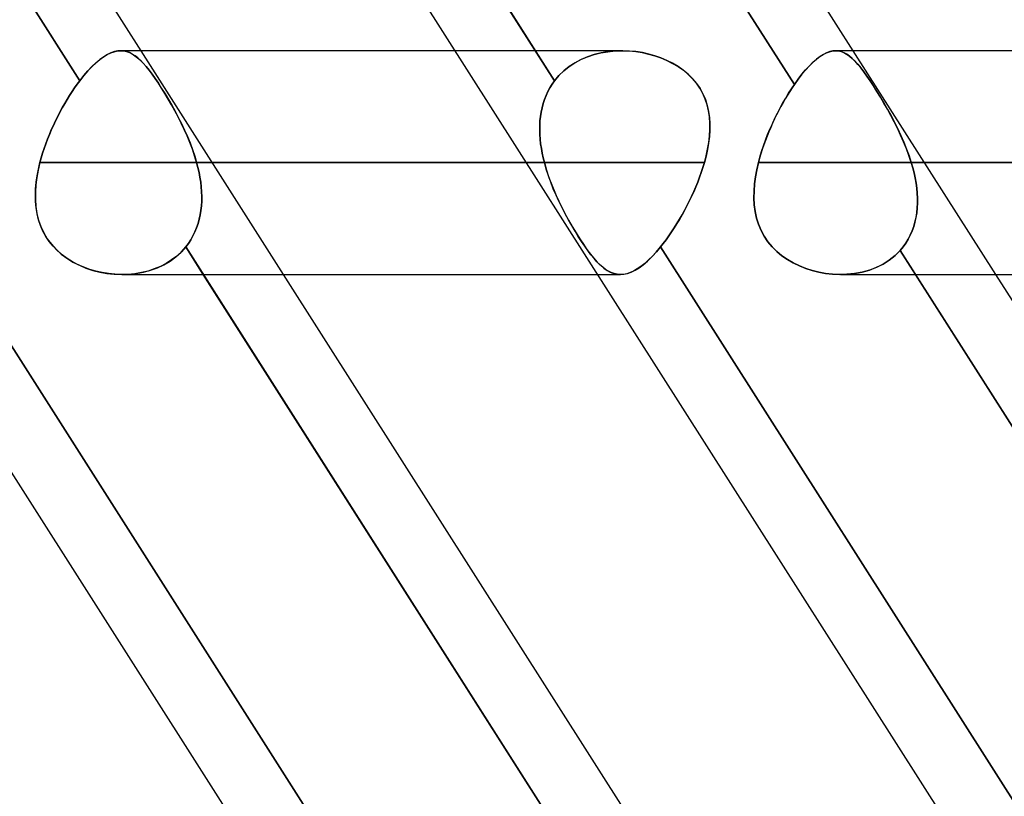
# Model space of a CAD drawing. Header units: millimetres. Extents: x -215 to 215, y -97 to 82.
# Tile 5 of 73: x -120.16 to -113.18, y -38.5 to -33. Entities that reach past the tile are written whole.
import ezdxf

# ---------------------------------------------------------------- set-up
doc = ezdxf.new("R2010")
doc.units = ezdxf.units.MM
doc.layers.add('MAIN-1', color=7, linetype='Continuous')
doc.layers.add('MAIN-2', color=7, linetype='Continuous')

msp = doc.modelspace()

# ---------------------------------------------------------------- linework, layer by layer
at = {"layer": 'MAIN-1'}
for p, q in [((-115.6008, -43.4498), (-126.8085, -25.8498)), ((-110.5574, -43.4498), (-121.7651, -25.8498)), ((-119.731, -33.4308), (-124.4606, -26.0037)), ((-119.2973, -33.2187), (-123.8918, -26.0037)), ((-114.6708, -33.4572), (-119.4171, -26.0037)), ((-114.2539, -33.2187), (-118.8484, -26.0038)), ((-119.5627, -33.2617), (-119.5367, -33.246)), ((-119.5367, -33.246), (-119.5115, -33.2338)), ((-119.5115, -33.2338), (-119.4869, -33.2253)), ((-119.4869, -33.2253), (-119.463, -33.2203)), ((-119.463, -33.2203), (-119.4398, -33.2188)), ((-117.0726, -33.2188), (-119.4413, -33.2188)), ((-115.8888, -33.2188), (-115.8883, -33.2188)), ((-115.8883, -33.2188), (-115.8879, -33.2188)), ((-115.8879, -33.2188), (-115.8874, -33.2188)), ((-115.8874, -33.2188), (-115.8869, -33.2188)), ((-115.8869, -33.2188), (-115.8865, -33.2188)), ((-115.8865, -33.2188), (-115.886, -33.2188)), ((-114.4904, -33.2602), (-114.4668, -33.2452)), ((-114.4668, -33.2452), (-114.4439, -33.2336)), ((-114.4439, -33.2336), (-114.4216, -33.2253)), ((-114.4216, -33.2253), (-114.3999, -33.2204)), ((-114.3999, -33.2204), (-114.3788, -33.2188)), ((114.3788, -33.2188), (-114.3788, -33.2188)), ((-119.6449, -33.3309), (-119.6168, -33.3042)), ((-119.6168, -33.3042), (-119.5894, -33.2811)), ((-119.5894, -33.2811), (-119.5627, -33.2617)), ((-114.5912, -33.3541), (-114.5651, -33.3256)), ((-114.5651, -33.3256), (-114.5395, -33.3004)), ((-114.5395, -33.3004), (-114.5146, -33.2786)), ((-114.5146, -33.2786), (-114.4904, -33.2602)), ((-119.731, -33.4308), (-119.7021, -33.3943)), ((-119.7021, -33.3943), (-119.6734, -33.361)), ((-119.6734, -33.361), (-119.6449, -33.3309)), ((-114.644, -33.4199), (-114.6175, -33.3855)), ((-114.6175, -33.3855), (-114.5912, -33.3541)), ((-119.7674, -33.4811), (-119.7492, -33.4554)), ((-119.7492, -33.4554), (-119.731, -33.4308)), ((-114.6916, -33.4881), (-114.6708, -33.4572)), ((-114.6708, -33.4572), (-114.644, -33.4199)), ((-119.8208, -33.5637), (-119.8033, -33.5354)), ((-119.8033, -33.5354), (-119.7855, -33.5078)), ((-119.7855, -33.5078), (-119.7674, -33.4811)), ((-114.7324, -33.5537), (-114.7121, -33.5203)), ((-114.7121, -33.5203), (-114.6916, -33.4881)), ((-119.8549, -33.6226), (-119.8381, -33.5928)), ((-119.8381, -33.5928), (-119.8208, -33.5637)), ((-114.7718, -33.6237), (-114.7523, -33.5882)), ((-114.7523, -33.5882), (-114.7324, -33.5537)), ((-119.8875, -33.6841), (-119.8714, -33.653)), ((-119.8714, -33.653), (-119.8549, -33.6226)), ((-114.8092, -33.6974), (-114.7908, -33.6601)), ((-114.7908, -33.6601), (-114.7718, -33.6237)), ((-119.9182, -33.7477), (-119.9031, -33.7157)), ((-119.9031, -33.7157), (-119.8875, -33.6841)), ((-114.8441, -33.774), (-114.827, -33.7355)), ((-114.827, -33.7355), (-114.8092, -33.6974)), ((-119.9595, -33.8455), (-119.9464, -33.8126)), ((-119.9464, -33.8126), (-119.9326, -33.78)), ((-119.9326, -33.78), (-119.9182, -33.7477)), ((-114.8754, -33.8523), (-114.8602, -33.813)), ((-114.8602, -33.813), (-114.8441, -33.774)), ((-119.9835, -33.9116), (-119.9719, -33.8784)), ((-119.9719, -33.8784), (-119.9595, -33.8455)), ((-114.8896, -33.8918), (-114.8754, -33.8523)), ((-120.0041, -33.978), (-119.9942, -33.9448)), ((-119.9942, -33.9448), (-119.9835, -33.9116)), ((-114.9147, -33.9714), (-114.9027, -33.9316)), ((-114.9027, -33.9316), (-114.8896, -33.8918)), ((-120.024, -34.0577), (-120.0131, -34.0112)), ((-120.0131, -34.0112), (-120.0041, -33.978)), ((-120.0131, -34.0112), (-116.5678, -34.0112)), ((-114.9369, -34.0618), (-114.9253, -34.0112)), ((-114.9253, -34.0112), (-114.9147, -33.9714)), ((-114.9253, -34.0112), (114.9253, -34.0112)), ((-120.0329, -34.1041), (-120.024, -34.0577)), ((-114.9462, -34.1123), (-114.9369, -34.0618)), ((-120.044, -34.1962), (-120.0396, -34.1503)), ((-120.0396, -34.1503), (-120.0329, -34.1041)), ((-114.9566, -34.2122), (-114.9528, -34.1624)), ((-114.9528, -34.1624), (-114.9462, -34.1123)), ((-120.0457, -34.2417), (-120.044, -34.1962)), ((-114.9574, -34.2614), (-114.9566, -34.2122)), ((-120.0447, -34.2865), (-120.0457, -34.2417)), ((-120.0408, -34.3307), (-120.0447, -34.2865)), ((-114.9547, -34.3098), (-114.9574, -34.2614)), ((-120.0337, -34.3739), (-120.0408, -34.3307)), ((-114.9486, -34.3573), (-114.9547, -34.3098)), ((-114.9386, -34.4034), (-114.9486, -34.3573)), ((-120.0234, -34.416), (-120.0337, -34.3739)), ((-120.0097, -34.4568), (-120.0234, -34.416)), ((-114.9247, -34.448), (-114.9386, -34.4034)), ((-119.9924, -34.4963), (-120.0097, -34.4568)), ((-119.9715, -34.5343), (-119.9924, -34.4963)), ((-114.9067, -34.491), (-114.9247, -34.448)), ((-114.8845, -34.5323), (-114.9067, -34.491)), ((-119.9473, -34.5701), (-119.9715, -34.5343)), ((-119.92, -34.6036), (-119.9473, -34.5701)), ((-114.8584, -34.571), (-114.8845, -34.5323)), ((-114.8286, -34.6069), (-114.8584, -34.571)), ((-119.8897, -34.6346), (-119.92, -34.6036)), ((-119.8566, -34.6633), (-119.8897, -34.6346)), ((-114.7956, -34.64), (-114.8286, -34.6069)), ((-114.7593, -34.6703), (-114.7956, -34.64)), ((-119.8209, -34.6895), (-119.8566, -34.6633)), ((-119.783, -34.7131), (-119.8209, -34.6895)), ((-119.7433, -34.734), (-119.783, -34.7131)), ((-114.7202, -34.6976), (-114.7593, -34.6703)), ((-114.6787, -34.7219), (-114.7202, -34.6976)), ((-119.7021, -34.7521), (-119.7433, -34.734)), ((-119.6597, -34.7675), (-119.7021, -34.7521)), ((-119.6163, -34.7802), (-119.6597, -34.7675)), ((-119.5722, -34.7902), (-119.6163, -34.7802)), ((-119.5277, -34.7974), (-119.5722, -34.7902)), ((-114.6353, -34.743), (-114.6787, -34.7219)), ((-114.5904, -34.761), (-114.6353, -34.743)), ((-114.5443, -34.7758), (-114.5904, -34.761)), ((-114.4973, -34.7875), (-114.5443, -34.7758)), ((-114.4498, -34.796), (-114.4973, -34.7875)), ((-119.4829, -34.8019), (-119.5277, -34.7974)), ((-119.438, -34.8037), (-119.4829, -34.8019)), ((-119.4317, -34.8038), (-116.0632, -34.8038)), ((-114.1269, -42.2313), (-118.8567, -34.8038)), ((-113.7964, -41.8571), (-118.288, -34.8037)), ((-114.402, -34.8014), (-114.4498, -34.796)), ((-114.354, -34.8037), (-114.402, -34.8014)), ((-114.3442, -34.8038), (114.3442, -34.8038)), ((-109.0658, -42.259), (-113.8133, -34.8038)), ((-108.753, -41.8571), (-113.2446, -34.8037))]:
    msp.add_line(p, q, dxfattribs=at)
at = {"layer": 'MAIN-2'}
for p, q in [((-124.5851, -25.8082), (-119.731, -33.4308)), ((-116.3687, -33.4308), (-121.2228, -25.8082)), ((-121.2228, -25.8082), (-116.3687, -33.4308)), ((-119.5269, -25.8314), (-114.6708, -33.4572)), ((-119.5355, -33.2453), (-119.5616, -33.261)), ((-119.5101, -33.2333), (-119.5355, -33.2453)), ((-119.4854, -33.2249), (-119.5101, -33.2333)), ((-119.4616, -33.2201), (-119.4854, -33.2249)), ((-119.4385, -33.2188), (-119.4616, -33.2201)), ((-119.4398, -33.2188), (-119.4195, -33.2203)), ((-119.418, -33.2206), (-119.4385, -33.2188)), ((-119.4195, -33.2203), (-119.3996, -33.2247)), ((-119.398, -33.2251), (-119.418, -33.2206)), ((-119.3996, -33.2247), (-119.3799, -33.2316)), ((-119.3783, -33.2323), (-119.398, -33.2251)), ((-119.3799, -33.2316), (-119.3605, -33.2413)), ((-119.359, -33.2422), (-119.3783, -33.2323)), ((-119.3605, -33.2413), (-119.3411, -33.2537)), ((-119.3399, -33.2545), (-119.359, -33.2422)), ((-119.3411, -33.2537), (-119.3216, -33.2687)), ((-119.3206, -33.2696), (-119.3399, -33.2545)), ((-118.288, -34.8037), (-119.2973, -33.2187)), ((-115.8924, -33.2188), (-117.0726, -33.2188)), ((-116.137, -33.2617), (-116.0898, -33.246)), ((-116.0876, -33.2453), (-116.1351, -33.261)), ((-116.0898, -33.246), (-116.0411, -33.2338)), ((-116.0384, -33.2333), (-116.0876, -33.2453)), ((-116.0411, -33.2338), (-115.9911, -33.2253)), ((-115.9881, -33.2249), (-116.0384, -33.2333)), ((-115.9911, -33.2253), (-115.9402, -33.2203)), ((-115.9371, -33.2201), (-115.9881, -33.2249)), ((-115.9402, -33.2203), (-115.8888, -33.2188)), ((-115.886, -33.2188), (-115.9371, -33.2201)), ((-115.886, -33.2188), (-115.8401, -33.2205)), ((-115.8394, -33.2206), (-115.886, -33.2188)), ((-115.8401, -33.2205), (-115.7943, -33.225)), ((-115.7931, -33.2251), (-115.8394, -33.2206)), ((-115.7943, -33.225), (-115.7488, -33.2321)), ((-115.7474, -33.2323), (-115.7931, -33.2251)), ((-115.7488, -33.2321), (-115.7038, -33.2419)), ((-115.7026, -33.2422), (-115.7474, -33.2323)), ((-115.7038, -33.2419), (-115.6595, -33.2543)), ((-115.6588, -33.2545), (-115.7026, -33.2422)), ((-115.6595, -33.2543), (-115.616, -33.2695)), ((-115.6157, -33.2696), (-115.6588, -33.2545)), ((-114.4657, -33.2446), (-114.4894, -33.2595)), ((-114.4427, -33.2331), (-114.4657, -33.2446)), ((-114.4203, -33.2249), (-114.4427, -33.2331)), ((-114.3986, -33.2202), (-114.4203, -33.2249)), ((-114.3777, -33.2188), (-114.3986, -33.2202)), ((-114.3788, -33.2188), (-114.3589, -33.2203)), ((-114.3575, -33.2205), (-114.3777, -33.2188)), ((-114.3589, -33.2203), (-114.3393, -33.2248)), ((-114.3377, -33.2253), (-114.3575, -33.2205)), ((-114.3393, -33.2248), (-114.32, -33.2323)), ((-114.3184, -33.233), (-114.3377, -33.2253)), ((-114.32, -33.2323), (-114.3008, -33.2427)), ((-114.2993, -33.2436), (-114.3184, -33.233)), ((-114.3008, -33.2427), (-114.2816, -33.2561)), ((-114.2804, -33.2571), (-114.2993, -33.2436)), ((-114.2816, -33.2561), (-114.2622, -33.2725)), ((-113.2446, -34.8037), (-114.2539, -33.2187)), ((-119.616, -33.3035), (-119.6443, -33.3303)), ((-119.5885, -33.2804), (-119.616, -33.3035)), ((-119.5616, -33.261), (-119.5885, -33.2804)), ((-119.3216, -33.2687), (-119.3019, -33.2865)), ((-119.3011, -33.2873), (-119.3206, -33.2696)), ((-119.3019, -33.2865), (-119.2819, -33.307)), ((-119.2813, -33.3077), (-119.3011, -33.2873)), ((-119.2819, -33.307), (-119.2615, -33.3303)), ((-119.2611, -33.3308), (-119.2813, -33.3077)), ((-116.2662, -33.3309), (-116.2255, -33.3042)), ((-116.2243, -33.3035), (-116.2653, -33.3303)), ((-116.2255, -33.3042), (-116.1823, -33.2811)), ((-116.1808, -33.2804), (-116.2243, -33.3035)), ((-116.1823, -33.2811), (-116.137, -33.2617)), ((-116.1351, -33.261), (-116.1808, -33.2804)), ((-115.616, -33.2695), (-115.5737, -33.2873)), ((-115.5738, -33.2873), (-115.6157, -33.2696)), ((-115.5333, -33.3077), (-115.5738, -33.2873)), ((-115.5737, -33.2873), (-115.5329, -33.308)), ((-115.4946, -33.3308), (-115.5333, -33.3077)), ((-115.5329, -33.308), (-115.4939, -33.3313)), ((-114.5645, -33.325), (-114.5908, -33.3536)), ((-114.5388, -33.2997), (-114.5645, -33.325)), ((-114.5137, -33.2779), (-114.5388, -33.2997)), ((-114.4894, -33.2595), (-114.5137, -33.2779)), ((-114.2611, -33.2734), (-114.2804, -33.2571)), ((-114.2622, -33.2725), (-114.2424, -33.2919)), ((-114.2416, -33.2927), (-114.2611, -33.2734)), ((-114.2424, -33.2919), (-114.2222, -33.3143)), ((-114.2215, -33.315), (-114.2416, -33.2927)), ((-114.2222, -33.3143), (-114.2013, -33.3397)), ((-114.2009, -33.3402), (-114.2215, -33.315)), ((-119.702, -33.3942), (-119.731, -33.4308)), ((-119.673, -33.3606), (-119.702, -33.3942)), ((-119.6443, -33.3303), (-119.673, -33.3606)), ((-119.2615, -33.3303), (-119.2405, -33.3563)), ((-119.2403, -33.3566), (-119.2611, -33.3308)), ((-119.2405, -33.3563), (-119.219, -33.3849)), ((-119.219, -33.3849), (-119.2403, -33.3566)), ((-119.1972, -33.4156), (-119.219, -33.3849)), ((-119.219, -33.3849), (-119.197, -33.4159)), ((-116.3378, -33.3942), (-116.3687, -33.4308)), ((-116.3687, -33.4308), (-116.338, -33.3943)), ((-116.338, -33.3943), (-116.3037, -33.361)), ((-116.3033, -33.3606), (-116.3378, -33.3942)), ((-116.3037, -33.361), (-116.2662, -33.3309)), ((-116.2653, -33.3303), (-116.3033, -33.3606)), ((-115.4581, -33.3566), (-115.4946, -33.3308)), ((-115.4939, -33.3313), (-115.4571, -33.3574)), ((-115.4241, -33.3849), (-115.4581, -33.3566)), ((-115.4571, -33.3574), (-115.423, -33.386)), ((-115.3931, -33.4156), (-115.4241, -33.3849)), ((-115.423, -33.386), (-115.3918, -33.417)), ((-114.6172, -33.3852), (-114.6439, -33.4198)), ((-114.5908, -33.3536), (-114.6172, -33.3852)), ((-114.2013, -33.3397), (-114.1796, -33.3681)), ((-114.1795, -33.3683), (-114.2009, -33.3402)), ((-114.1796, -33.3681), (-114.1574, -33.3992)), ((-114.1575, -33.399), (-114.1795, -33.3683)), ((-119.7492, -33.4553), (-119.7673, -33.481)), ((-119.731, -33.4308), (-119.7492, -33.4553)), ((-119.1748, -33.4488), (-119.1972, -33.4156)), ((-119.197, -33.4159), (-119.1744, -33.4494)), ((-119.1518, -33.4845), (-119.1748, -33.4488)), ((-119.1744, -33.4494), (-119.1513, -33.4853)), ((-116.4022, -33.4811), (-116.3862, -33.4554)), ((-116.3861, -33.4553), (-116.4021, -33.481)), ((-116.3862, -33.4554), (-116.3687, -33.4308)), ((-116.3687, -33.4308), (-116.3861, -33.4553)), ((-115.3651, -33.4488), (-115.3931, -33.4156)), ((-115.3918, -33.417), (-115.3639, -33.4504)), ((-115.3404, -33.4845), (-115.3651, -33.4488)), ((-115.3639, -33.4504), (-115.3393, -33.4863)), ((-114.6708, -33.4572), (-114.6871, -33.4814)), ((-114.6439, -33.4198), (-114.6708, -33.4572)), ((-114.1347, -33.4324), (-114.1575, -33.399)), ((-114.1574, -33.3992), (-114.1344, -33.4328)), ((-114.1111, -33.4684), (-114.1347, -33.4324)), ((-114.1344, -33.4328), (-114.1106, -33.4691)), ((-119.8033, -33.5354), (-119.8209, -33.5638)), ((-119.7854, -33.5078), (-119.8033, -33.5354)), ((-119.7673, -33.481), (-119.7854, -33.5078)), ((-119.1282, -33.5223), (-119.1518, -33.4845)), ((-119.1513, -33.4853), (-119.1275, -33.5235)), ((-119.1046, -33.5616), (-119.1282, -33.5223)), ((-119.1275, -33.5235), (-119.1036, -33.5634)), ((-116.4405, -33.5637), (-116.4293, -33.5354)), ((-116.4293, -33.5354), (-116.4405, -33.5638)), ((-116.4293, -33.5354), (-116.4166, -33.5078)), ((-116.4165, -33.5078), (-116.4293, -33.5354)), ((-116.4166, -33.5078), (-116.4022, -33.4811)), ((-116.4021, -33.481), (-116.4165, -33.5078)), ((-115.3193, -33.5223), (-115.3404, -33.4845)), ((-115.3393, -33.4863), (-115.3182, -33.5245)), ((-115.3021, -33.5616), (-115.3193, -33.5223)), ((-115.3182, -33.5245), (-115.301, -33.5644)), ((-114.7197, -33.5325), (-114.7356, -33.5592)), ((-114.7035, -33.5066), (-114.7197, -33.5325)), ((-114.6871, -33.4814), (-114.7035, -33.5066)), ((-114.0867, -33.5069), (-114.1111, -33.4684)), ((-114.1106, -33.4691), (-114.0861, -33.5079)), ((-114.062, -33.5473), (-114.0867, -33.5069)), ((-114.0861, -33.5079), (-114.061, -33.5489)), ((-119.8381, -33.5929), (-119.855, -33.6227)), ((-119.8209, -33.5638), (-119.8381, -33.5929)), ((-119.0812, -33.6022), (-119.1046, -33.5616)), ((-119.1036, -33.5634), (-119.0798, -33.6047)), ((-119.058, -33.6441), (-119.0812, -33.6022)), ((-119.0798, -33.6047), (-119.0564, -33.6471)), ((-116.4579, -33.6226), (-116.45, -33.5928)), ((-116.45, -33.5929), (-116.4579, -33.6227)), ((-116.45, -33.5928), (-116.4405, -33.5637)), ((-116.4405, -33.5638), (-116.45, -33.5929)), ((-115.2887, -33.6022), (-115.3021, -33.5616)), ((-115.301, -33.5644), (-115.2877, -33.6055)), ((-115.2788, -33.6441), (-115.2887, -33.6022)), ((-114.7514, -33.5864), (-114.7668, -33.6144)), ((-114.7356, -33.5592), (-114.7514, -33.5864)), ((-114.0372, -33.589), (-114.062, -33.5473)), ((-114.061, -33.5489), (-114.0359, -33.5913)), ((-114.0125, -33.6321), (-114.0372, -33.589)), ((-114.0359, -33.5913), (-114.0109, -33.635)), ((-119.8715, -33.6532), (-119.8875, -33.6842)), ((-119.855, -33.6227), (-119.8715, -33.6532)), ((-119.0352, -33.6871), (-119.058, -33.6441)), ((-119.0564, -33.6471), (-119.0334, -33.6906)), ((-116.4691, -33.6841), (-116.4643, -33.653)), ((-116.4643, -33.6532), (-116.4691, -33.6842)), ((-116.4643, -33.653), (-116.4579, -33.6226)), ((-116.4579, -33.6227), (-116.4643, -33.6532)), ((-115.2877, -33.6055), (-115.2781, -33.6479)), ((-115.2723, -33.6871), (-115.2788, -33.6441)), ((-115.2781, -33.6479), (-115.2719, -33.6914)), ((-114.7967, -33.672), (-114.8112, -33.7015)), ((-114.7819, -33.6429), (-114.7967, -33.672)), ((-114.7668, -33.6144), (-114.7819, -33.6429)), ((-113.9881, -33.6764), (-114.0125, -33.6321)), ((-114.0109, -33.635), (-113.9862, -33.6799)), ((-119.9031, -33.7158), (-119.9182, -33.7478)), ((-119.8875, -33.6842), (-119.9031, -33.7158)), ((-119.0129, -33.7312), (-119.0352, -33.6871)), ((-119.0334, -33.6906), (-119.011, -33.7351)), ((-118.9915, -33.7763), (-119.0129, -33.7312)), ((-119.011, -33.7351), (-118.9896, -33.7803)), ((-116.4724, -33.7158), (-116.4743, -33.7478)), ((-116.4742, -33.7477), (-116.4724, -33.7157)), ((-116.4724, -33.7157), (-116.4691, -33.6841)), ((-116.4691, -33.6842), (-116.4724, -33.7158)), ((-115.2692, -33.7312), (-115.2723, -33.6871)), ((-115.2719, -33.6914), (-115.269, -33.7357)), ((-115.2691, -33.7763), (-115.2692, -33.7312)), ((-115.269, -33.7357), (-115.2692, -33.7808)), ((-114.8252, -33.7316), (-114.8388, -33.7619)), ((-114.8112, -33.7015), (-114.8252, -33.7316)), ((-113.9642, -33.7217), (-113.9881, -33.6764)), ((-113.9862, -33.6799), (-113.9621, -33.7257)), ((-113.9409, -33.7681), (-113.9642, -33.7217)), ((-113.9621, -33.7257), (-113.9389, -33.7723)), ((-119.9464, -33.8127), (-119.9595, -33.8455)), ((-119.9326, -33.7801), (-119.9464, -33.8127)), ((-119.9182, -33.7478), (-119.9326, -33.7801)), ((-118.971, -33.8221), (-118.9915, -33.7763)), ((-118.9896, -33.7803), (-118.9694, -33.8259)), ((-116.4746, -33.78), (-116.4742, -33.7477)), ((-116.4743, -33.7478), (-116.4746, -33.7801)), ((-116.4736, -33.8126), (-116.4746, -33.78)), ((-116.4746, -33.7801), (-116.4736, -33.8127)), ((-116.4712, -33.8455), (-116.4736, -33.8126)), ((-116.4736, -33.8127), (-116.4712, -33.8455)), ((-115.2692, -33.7808), (-115.2723, -33.8264)), ((-115.2719, -33.8221), (-115.2691, -33.7763)), ((-114.8519, -33.7925), (-114.8643, -33.8234)), ((-114.8388, -33.7619), (-114.8519, -33.7925)), ((-113.9185, -33.8155), (-113.9409, -33.7681)), ((-113.9389, -33.7723), (-113.9167, -33.8195)), ((-119.9719, -33.8785), (-119.9835, -33.9116)), ((-119.9595, -33.8455), (-119.9719, -33.8785)), ((-118.9518, -33.8687), (-118.971, -33.8221)), ((-118.9694, -33.8259), (-118.9505, -33.872)), ((-118.934, -33.9158), (-118.9518, -33.8687)), ((-118.9505, -33.872), (-118.9331, -33.9183)), ((-116.4676, -33.8784), (-116.4712, -33.8455)), ((-116.4712, -33.8455), (-116.4676, -33.8785)), ((-116.4627, -33.9116), (-116.4676, -33.8784)), ((-116.4676, -33.8785), (-116.4627, -33.9116)), ((-115.278, -33.8723), (-115.286, -33.9185)), ((-115.2855, -33.9158), (-115.2774, -33.8687)), ((-115.2723, -33.8264), (-115.278, -33.8723)), ((-115.2774, -33.8687), (-115.2719, -33.8221)), ((-114.8762, -33.8544), (-114.8875, -33.8856)), ((-114.8643, -33.8234), (-114.8762, -33.8544)), ((-113.8973, -33.8636), (-113.9185, -33.8155)), ((-113.9167, -33.8195), (-113.8959, -33.8671)), ((-113.8776, -33.9123), (-113.8973, -33.8636)), ((-113.8959, -33.8671), (-113.8765, -33.915)), ((-119.9942, -33.9448), (-120.0041, -33.978)), ((-119.9835, -33.9116), (-119.9942, -33.9448)), ((-118.9178, -33.9634), (-118.934, -33.9158)), ((-118.9331, -33.9183), (-118.9174, -33.9647)), ((-116.4566, -33.9448), (-116.4627, -33.9116)), ((-116.4627, -33.9116), (-116.4566, -33.9448)), ((-116.4495, -33.978), (-116.4566, -33.9448)), ((-116.4566, -33.9448), (-116.4495, -33.978)), ((-115.286, -33.9185), (-115.2963, -33.9648)), ((-115.296, -33.9634), (-115.2855, -33.9158)), ((-114.9079, -33.9484), (-114.917, -33.9798)), ((-114.8981, -33.917), (-114.9079, -33.9484)), ((-114.8875, -33.8856), (-114.8981, -33.917)), ((-113.8595, -33.9616), (-113.8776, -33.9123)), ((-113.8765, -33.915), (-113.8589, -33.9631)), ((-120.0131, -34.0112), (-120.0253, -34.0638)), ((-120.0041, -33.978), (-120.0131, -34.0112)), ((-116.4412, -34.0112), (-120.0131, -34.0112)), ((-118.9035, -34.0112), (-118.9178, -33.9634)), ((-118.9174, -33.9647), (-118.9035, -34.0112)), ((-118.9035, -34.0112), (-118.8946, -34.0457)), ((-115.3086, -34.0112), (-118.9035, -34.0112)), ((-118.9035, -34.0112), (-115.3086, -34.0112)), ((-118.8946, -34.0456), (-118.9035, -34.0112)), ((-116.5678, -34.0112), (-116.4412, -34.0112)), ((-116.4412, -34.0112), (-116.4495, -33.978)), ((-116.4495, -33.978), (-116.4412, -34.0112)), ((-116.4412, -34.0112), (-116.4261, -34.0638)), ((-116.428, -34.0577), (-116.4412, -34.0112)), ((-115.3189, -34.0456), (-115.3086, -34.0112)), ((-115.3086, -34.0112), (-115.3189, -34.0457)), ((-115.3086, -34.0112), (-115.296, -33.9634)), ((-115.2963, -33.9648), (-115.3086, -34.0112)), ((-114.9253, -34.0112), (-114.937, -34.0618)), ((-114.917, -33.9798), (-114.9253, -34.0112)), ((114.9253, -34.0112), (-114.9253, -34.0112)), ((-113.8433, -34.0112), (-113.8595, -33.9616)), ((-113.8589, -33.9631), (-113.8433, -34.0112)), ((-113.8433, -34.0112), (-113.8329, -34.0474)), ((113.8433, -34.0112), (-113.8433, -34.0112)), ((-113.8433, -34.0112), (113.8433, -34.0112)), ((-113.8329, -34.0474), (-113.8433, -34.0112)), ((-120.0253, -34.0638), (-120.0349, -34.1163)), ((-118.8868, -34.08), (-118.8946, -34.0456)), ((-118.8946, -34.0457), (-118.8868, -34.0801)), ((-118.8802, -34.1144), (-118.8868, -34.08)), ((-118.8868, -34.0801), (-118.8802, -34.1145)), ((-116.4129, -34.1041), (-116.428, -34.0577)), ((-116.4261, -34.0638), (-116.4087, -34.1163)), ((-115.3423, -34.1144), (-115.3301, -34.08)), ((-115.3301, -34.0801), (-115.3423, -34.1145)), ((-115.3301, -34.08), (-115.3189, -34.0456)), ((-115.3189, -34.0457), (-115.3301, -34.0801)), ((-114.937, -34.0618), (-114.9462, -34.1123)), ((-113.8329, -34.0474), (-113.8238, -34.0836)), ((-113.8238, -34.0835), (-113.8329, -34.0474)), ((-113.816, -34.1196), (-113.8238, -34.0835)), ((-113.8238, -34.0836), (-113.816, -34.1197)), ((-120.0349, -34.1163), (-120.0416, -34.1685)), ((-118.8749, -34.1486), (-118.8802, -34.1144)), ((-118.8802, -34.1145), (-118.8749, -34.1488)), ((-118.8709, -34.1828), (-118.8749, -34.1486)), ((-118.8749, -34.1488), (-118.8709, -34.183)), ((-116.3962, -34.1503), (-116.4129, -34.1041)), ((-116.4087, -34.1163), (-116.3892, -34.1685)), ((-116.3779, -34.1962), (-116.3962, -34.1503)), ((-115.3554, -34.1488), (-115.3693, -34.183)), ((-115.3692, -34.1828), (-115.3553, -34.1486)), ((-115.3423, -34.1145), (-115.3554, -34.1488)), ((-115.3553, -34.1486), (-115.3423, -34.1144)), ((-114.9529, -34.1625), (-114.9566, -34.2123)), ((-114.9462, -34.1123), (-114.9529, -34.1625)), ((-113.8096, -34.1556), (-113.816, -34.1196)), ((-113.816, -34.1197), (-113.8096, -34.1558)), ((-113.8046, -34.1915), (-113.8096, -34.1556)), ((-113.8096, -34.1558), (-113.8046, -34.1917)), ((-120.0452, -34.2201), (-120.0454, -34.2712)), ((-120.0416, -34.1685), (-120.0452, -34.2201)), ((-118.8683, -34.2167), (-118.8709, -34.1828)), ((-118.8709, -34.183), (-118.8683, -34.2169)), ((-118.8672, -34.2504), (-118.8683, -34.2167)), ((-118.8683, -34.2169), (-118.8672, -34.2506)), ((-116.3892, -34.1685), (-116.3678, -34.2201)), ((-116.3584, -34.2417), (-116.3779, -34.1962)), ((-116.3678, -34.2201), (-116.3449, -34.2712)), ((-115.3839, -34.2169), (-115.3993, -34.2506)), ((-115.3991, -34.2504), (-115.3838, -34.2167)), ((-115.3693, -34.183), (-115.3839, -34.2169)), ((-115.3838, -34.2167), (-115.3692, -34.1828)), ((-114.9566, -34.2123), (-114.9574, -34.2615)), ((-113.8012, -34.2271), (-113.8046, -34.1915)), ((-113.8046, -34.1917), (-113.8012, -34.2274)), ((-113.7994, -34.2625), (-113.8012, -34.2271)), ((-113.8012, -34.2274), (-113.7994, -34.2628)), ((-120.0454, -34.2712), (-120.0419, -34.3213)), ((-118.8695, -34.3168), (-118.8675, -34.2838)), ((-118.8675, -34.284), (-118.8695, -34.3171)), ((-118.8675, -34.2838), (-118.8672, -34.2504)), ((-118.8672, -34.2506), (-118.8675, -34.284)), ((-116.3377, -34.2865), (-116.3584, -34.2417)), ((-116.3449, -34.2712), (-116.3207, -34.3213)), ((-116.3161, -34.3307), (-116.3377, -34.2865)), ((-115.4153, -34.284), (-115.4318, -34.3171)), ((-115.4317, -34.3168), (-115.4151, -34.2838)), ((-115.3993, -34.2506), (-115.4153, -34.284)), ((-115.4151, -34.2838), (-115.3991, -34.2504)), ((-114.9574, -34.2615), (-114.9547, -34.31)), ((-113.801, -34.3322), (-113.7993, -34.2976)), ((-113.7993, -34.2978), (-113.801, -34.3324)), ((-113.7993, -34.2976), (-113.7994, -34.2625)), ((-113.7994, -34.2628), (-113.7993, -34.2978)), ((-120.0419, -34.3213), (-120.0344, -34.3704)), ((-120.0344, -34.3704), (-120.0228, -34.4179)), ((-118.8782, -34.3813), (-118.873, -34.3493)), ((-118.873, -34.3495), (-118.8782, -34.3815)), ((-118.873, -34.3493), (-118.8695, -34.3168)), ((-118.8695, -34.3171), (-118.873, -34.3495)), ((-116.3207, -34.3213), (-116.2956, -34.3704)), ((-116.2937, -34.3739), (-116.3161, -34.3307)), ((-116.2956, -34.3704), (-116.2699, -34.4179)), ((-115.4489, -34.3495), (-115.4665, -34.3815)), ((-115.4664, -34.3813), (-115.4488, -34.3493)), ((-115.4318, -34.3171), (-115.4489, -34.3495)), ((-115.4488, -34.3493), (-115.4317, -34.3168)), ((-114.9547, -34.31), (-114.9485, -34.3574)), ((-114.9485, -34.3574), (-114.9386, -34.4035)), ((-113.8045, -34.3664), (-113.8099, -34.3998)), ((-113.8098, -34.3996), (-113.8045, -34.3662)), ((-113.8045, -34.3662), (-113.801, -34.3322)), ((-113.801, -34.3324), (-113.8045, -34.3664)), ((-120.0228, -34.4179), (-120.0069, -34.4638)), ((-118.885, -34.4128), (-118.8936, -34.4434)), ((-118.8935, -34.4433), (-118.885, -34.4126)), ((-118.885, -34.4126), (-118.8782, -34.3813)), ((-118.8782, -34.3815), (-118.885, -34.4128)), ((-116.2709, -34.416), (-116.2937, -34.3739)), ((-116.2477, -34.4568), (-116.2709, -34.416)), ((-116.2699, -34.4179), (-116.2437, -34.4638)), ((-115.5029, -34.4433), (-115.4844, -34.4126)), ((-115.4845, -34.4128), (-115.5029, -34.4434)), ((-115.4665, -34.3815), (-115.4845, -34.4128)), ((-115.4844, -34.4126), (-115.4664, -34.3813)), ((-114.9386, -34.4035), (-114.9247, -34.448)), ((-113.8263, -34.4641), (-113.8171, -34.4323)), ((-113.8171, -34.4324), (-113.8263, -34.4642)), ((-113.8171, -34.4323), (-113.8098, -34.3996)), ((-113.8099, -34.3998), (-113.8171, -34.4324)), ((-120.0069, -34.4638), (-119.9865, -34.508)), ((-119.9865, -34.508), (-119.9614, -34.5501)), ((-118.9159, -34.5024), (-118.9297, -34.5307)), ((-118.9297, -34.5307), (-118.9159, -34.5024)), ((-118.9038, -34.4733), (-118.9159, -34.5024)), ((-118.9159, -34.5024), (-118.9038, -34.4733)), ((-118.9038, -34.4733), (-118.8935, -34.4433)), ((-118.8936, -34.4434), (-118.9038, -34.4733)), ((-116.2243, -34.4963), (-116.2477, -34.4568)), ((-116.2437, -34.4638), (-116.2172, -34.508)), ((-116.2009, -34.5343), (-116.2243, -34.4963)), ((-116.2172, -34.508), (-116.1908, -34.5501)), ((-115.5602, -34.5307), (-115.5408, -34.5024)), ((-115.5408, -34.5024), (-115.5602, -34.5307)), ((-115.5408, -34.5024), (-115.5217, -34.4733)), ((-115.5217, -34.4733), (-115.5408, -34.5024)), ((-115.5217, -34.4733), (-115.5029, -34.4433)), ((-115.5029, -34.4434), (-115.5217, -34.4733)), ((-114.9247, -34.448), (-114.9067, -34.491)), ((-114.9067, -34.491), (-114.8846, -34.5322)), ((-113.8374, -34.4952), (-113.8506, -34.5253)), ((-113.8506, -34.5253), (-113.8374, -34.4952)), ((-113.8374, -34.4952), (-113.8263, -34.4641)), ((-113.8263, -34.4642), (-113.8374, -34.4952)), ((-119.9614, -34.5501), (-119.9321, -34.5894)), ((-118.9452, -34.5579), (-118.9623, -34.5838)), ((-118.9623, -34.5838), (-118.9452, -34.5579)), ((-118.9297, -34.5307), (-118.9452, -34.5579)), ((-118.9452, -34.5579), (-118.9297, -34.5307)), ((-116.1778, -34.5701), (-116.2009, -34.5343)), ((-116.1908, -34.5501), (-116.1649, -34.5894)), ((-116.1552, -34.6036), (-116.1778, -34.5701)), ((-115.5992, -34.5838), (-115.5797, -34.5579)), ((-115.5797, -34.5579), (-115.5992, -34.5838)), ((-115.5797, -34.5579), (-115.5602, -34.5307)), ((-115.5602, -34.5307), (-115.5797, -34.5579)), ((-114.8846, -34.5322), (-114.8583, -34.5711)), ((-114.8583, -34.5711), (-114.8285, -34.6071)), ((-113.8657, -34.5543), (-113.8827, -34.5819)), ((-113.8827, -34.5819), (-113.8657, -34.5543)), ((-113.8506, -34.5253), (-113.8657, -34.5543)), ((-113.8657, -34.5543), (-113.8506, -34.5253)), ((-115.7904, -42.259), (-120.6467, -34.6328)), ((-120.6467, -34.6328), (-115.7904, -42.259)), ((-119.9321, -34.5894), (-119.899, -34.6256)), ((-119.899, -34.6256), (-119.8623, -34.6587)), ((-119.0512, -34.6787), (-119.0142, -34.6453)), ((-119.011, -34.6421), (-119.0442, -34.6729)), ((-119.0142, -34.6453), (-118.981, -34.6085)), ((-118.981, -34.6085), (-119.011, -34.6421)), ((-118.9623, -34.5838), (-118.981, -34.6085)), ((-118.981, -34.6085), (-118.9623, -34.5838)), ((-118.981, -34.6085), (-114.1269, -42.2313)), ((-118.8567, -34.8038), (-118.981, -34.6085)), ((-116.1649, -34.5894), (-116.1396, -34.6256)), ((-116.133, -34.6346), (-116.1552, -34.6036)), ((-116.1396, -34.6256), (-116.1148, -34.6587)), ((-116.1112, -34.6633), (-116.133, -34.6346)), ((-115.6808, -34.6787), (-115.6499, -34.6453)), ((-115.647, -34.6421), (-115.6752, -34.6729)), ((-115.6499, -34.6453), (-115.6187, -34.6085)), ((-115.6187, -34.6085), (-115.647, -34.6421)), ((-115.6187, -34.6085), (-115.5992, -34.5838)), ((-115.5992, -34.5838), (-115.6187, -34.6085)), ((-110.7646, -42.2313), (-115.6187, -34.6085)), ((-115.6187, -34.6085), (-110.7646, -42.2313)), ((-114.8285, -34.6071), (-114.7954, -34.6402)), ((-114.7954, -34.6402), (-114.7591, -34.6705)), ((-113.9584, -34.669), (-113.9221, -34.6328)), ((-113.9221, -34.6328), (-113.9583, -34.669)), ((-113.9015, -34.6081), (-113.9221, -34.6328)), ((-113.9221, -34.6328), (-113.9015, -34.6081)), ((-113.9221, -34.6328), (-109.0658, -42.259)), ((-113.8133, -34.8038), (-113.9221, -34.6328)), ((-113.8827, -34.5819), (-113.9015, -34.6081)), ((-113.9015, -34.6081), (-113.8827, -34.5819)), ((-119.8623, -34.6587), (-119.8223, -34.6886)), ((-119.8223, -34.6886), (-119.7794, -34.7152)), ((-119.7794, -34.7152), (-119.7342, -34.7383)), ((-119.1354, -34.7342), (-119.0919, -34.7085)), ((-119.0805, -34.7007), (-119.1193, -34.7253)), ((-119.0919, -34.7085), (-119.0512, -34.6787)), ((-119.0442, -34.6729), (-119.0805, -34.7007)), ((-116.1148, -34.6587), (-116.0906, -34.6886)), ((-116.0898, -34.6895), (-116.1112, -34.6633)), ((-116.0906, -34.6886), (-116.0668, -34.7152)), ((-116.0688, -34.7131), (-116.0898, -34.6895)), ((-116.0481, -34.734), (-116.0688, -34.7131)), ((-116.0668, -34.7152), (-116.0436, -34.7383)), ((-115.7414, -34.7342), (-115.7115, -34.7085)), ((-115.7032, -34.7007), (-115.7306, -34.7253)), ((-115.7115, -34.7085), (-115.6808, -34.6787)), ((-115.6752, -34.6729), (-115.7032, -34.7007)), ((-114.7591, -34.6705), (-114.7199, -34.6978)), ((-114.7199, -34.6978), (-114.6785, -34.722)), ((-113.9988, -34.7013), (-114.0427, -34.7293)), ((-114.0427, -34.7293), (-113.9988, -34.7013)), ((-113.9583, -34.669), (-113.9988, -34.7013)), ((-113.9988, -34.7013), (-113.9584, -34.669)), ((-119.7342, -34.7383), (-119.6872, -34.7579)), ((-119.6872, -34.7579), (-119.6388, -34.774)), ((-119.6388, -34.774), (-119.5895, -34.7866)), ((-119.5895, -34.7866), (-119.5393, -34.7958)), ((-119.2942, -34.7902), (-119.3414, -34.798)), ((-119.3317, -34.7967), (-119.28, -34.7871)), ((-119.248, -34.779), (-119.2942, -34.7902)), ((-119.28, -34.7871), (-119.2297, -34.7735)), ((-119.2033, -34.7644), (-119.248, -34.779)), ((-119.2297, -34.7735), (-119.1814, -34.7559)), ((-119.1603, -34.7466), (-119.2033, -34.7644)), ((-119.1814, -34.7559), (-119.1354, -34.7342)), ((-119.1193, -34.7253), (-119.1603, -34.7466)), ((-116.0277, -34.7521), (-116.0481, -34.734)), ((-116.0436, -34.7383), (-116.0206, -34.7579)), ((-116.0075, -34.7675), (-116.0277, -34.7521)), ((-116.0206, -34.7579), (-115.9978, -34.774)), ((-115.9874, -34.7802), (-116.0075, -34.7675)), ((-115.9978, -34.774), (-115.9751, -34.7866)), ((-115.9672, -34.7902), (-115.9874, -34.7802)), ((-115.9751, -34.7866), (-115.9522, -34.7958)), ((-115.9469, -34.7974), (-115.9672, -34.7902)), ((-115.8342, -34.7902), (-115.8585, -34.798)), ((-115.8536, -34.7967), (-115.8267, -34.7871)), ((-115.8092, -34.779), (-115.8342, -34.7902)), ((-115.8267, -34.7871), (-115.799, -34.7735)), ((-115.7837, -34.7644), (-115.8092, -34.779)), ((-115.799, -34.7735), (-115.7706, -34.7559)), ((-115.7575, -34.7466), (-115.7837, -34.7644)), ((-115.7706, -34.7559), (-115.7414, -34.7342)), ((-115.7306, -34.7253), (-115.7575, -34.7466)), ((-114.6785, -34.722), (-114.6351, -34.7431)), ((-114.6351, -34.7431), (-114.5902, -34.761)), ((-114.5902, -34.761), (-114.5442, -34.7758)), ((-114.5442, -34.7758), (-114.4973, -34.7875)), ((-114.4973, -34.7875), (-114.4499, -34.796)), ((-114.1908, -34.7864), (-114.2442, -34.7965)), ((-114.244, -34.7965), (-114.1906, -34.7863)), ((-114.1391, -34.7718), (-114.1908, -34.7864)), ((-114.1906, -34.7863), (-114.139, -34.7717)), ((-114.0896, -34.7528), (-114.1391, -34.7718)), ((-114.139, -34.7717), (-114.0895, -34.7527)), ((-114.0427, -34.7293), (-114.0896, -34.7528)), ((-114.0895, -34.7527), (-114.0427, -34.7293)), ((-119.5393, -34.7958), (-119.4887, -34.8015)), ((-119.4887, -34.8015), (-119.4379, -34.8037)), ((-119.3895, -34.8025), (-119.438, -34.8037)), ((-119.4379, -34.8037), (-119.3845, -34.8022)), ((-119.3414, -34.798), (-119.3895, -34.8025)), ((-119.3845, -34.8022), (-119.3317, -34.7967)), ((-116.0632, -34.8038), (-115.9024, -34.8038)), ((-115.9522, -34.7958), (-115.9289, -34.8015)), ((-115.9263, -34.8019), (-115.9469, -34.7974)), ((-115.9289, -34.8015), (-115.9053, -34.8037)), ((-115.9053, -34.8037), (-115.9263, -34.8019)), ((-115.9053, -34.8037), (-115.8798, -34.8022)), ((-115.8822, -34.8025), (-115.9053, -34.8037)), ((-115.8585, -34.798), (-115.8822, -34.8025)), ((-115.8798, -34.8022), (-115.8536, -34.7967)), ((-114.4499, -34.796), (-114.402, -34.8014)), ((-114.402, -34.8014), (-114.354, -34.8037)), ((-114.2987, -34.8023), (-114.354, -34.8037)), ((-114.354, -34.8037), (-114.2986, -34.8023)), ((-114.2442, -34.7965), (-114.2987, -34.8023)), ((-114.2986, -34.8023), (-114.244, -34.7965))]:
    msp.add_line(p, q, dxfattribs=at)

doc.saveas('drawing.dxf')
